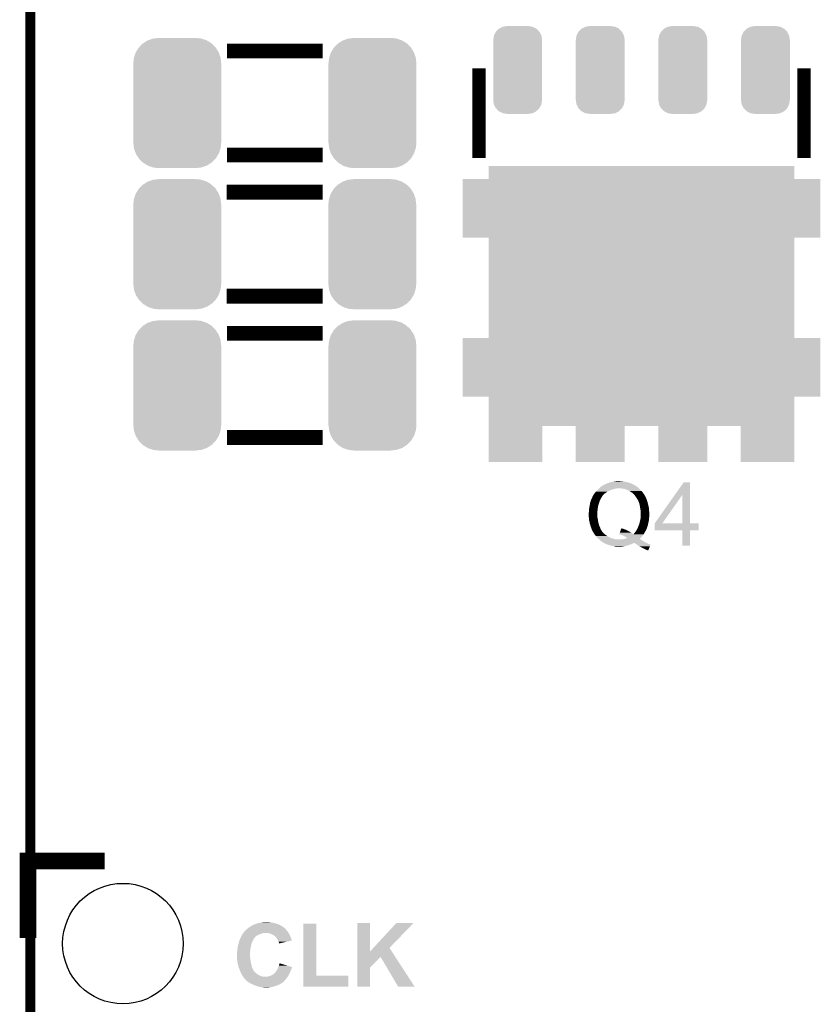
# Model space of a CAD drawing. Extents: x -1.4 to 24.2, y -3.9 to 53.4.
# Tile 24 of 33: x -1.4 to 10.9, y 29.3 to 44.5. Entities that reach past the tile are written whole.
import ezdxf

# ---------------------------------------------------------------- set-up
doc = ezdxf.new("R2010")
doc.units = 0
doc.layers.get('0').update_dxf_attribs({"linetype": 'CONTINUOUS'})
for name, color, linetype in [('BLDC_FOC_CLICK_V100_GKO', 9, 'CONTINUOUS'), ('BLDC_FOC_CLICK_V100_GTO', 11, 'CONTINUOUS'), ('BLDC_FOC_CLICK_V100_GTS', 8, 'CONTINUOUS')]:
    doc.layers.add(name, color=color, linetype=linetype)

# ---------------------------------------------------------------- blocks, each defined once
blk = doc.blocks.new('CUSTOM_102')
for points in [[(-0.585994, 0.85842), (-0.5333, 0.912756), (0.587634, 0.85842), (0.5316, 0.912756)], [(-0.5333, 0.912756), (-0.521768, 0.92018), (0.5316, 0.912756), (0.523942, 0.92018)], [(-0.521768, 0.92018), (-0.458702, 0.96078), (0.523942, 0.92018), (0.456402, 0.96078)], [(-0.458702, 0.96078), (-0.444408, 0.965888), (0.456402, 0.96078), (0.447904, 0.965888)], [(-0.444408, 0.965888), (-0.375158, 0.990632), (0.447904, 0.965888), (0.371302, 0.990632)], [(-0.375158, 0.990632), (-0.353176, 0.993158), (0.371302, 0.990632), (0.36348, 0.993158)], [(-0.353176, 0.993158), (-0.287056, 1.000756), (0.36348, 0.993158), (0.28702, 1.000756)], [(-0.287056, 1.000756), (-0.28702, 1.00076), (0.28702, 1.000756), (0.28702, 1.00076)], [(-0.28702, 1.00076), (-0.28702, 1.00203), (0.28702, 1.00076), (0.28702, 1.00203)], [(-0.664272, 0.700278), (-0.64077, 0.77303), (0.66551, 0.700278), (0.639514, 0.77303)], [(-0.64077, 0.77303), (-0.634284, 0.783822), (0.639514, 0.77303), (0.635656, 0.783822)], [(-0.634284, 0.783822), (-0.595062, 0.849068), (0.635656, 0.783822), (0.593656, 0.849068)], [(-0.595062, 0.849068), (-0.585994, 0.85842), (0.593656, 0.849068), (0.587634, 0.85842)], [(-0.67691, -0.61214), (-0.67691, 0.61214), (0.67691, -0.61214), (0.67691, 0.61214)], [(-0.67564, 0.61214), (-0.668042, 0.688606), (0.67564, 0.61214), (0.666852, 0.688606)], [(-0.668042, 0.688606), (-0.664272, 0.700278), (0.666852, 0.688606), (0.66551, 0.700278)], [(-0.666852, -0.6886), (-0.67564, -0.61214), (0.668042, -0.6886), (0.67564, -0.61214)], [(-0.665512, -0.700278), (-0.666852, -0.6886), (0.664268, -0.700278), (0.668042, -0.6886)], [(-0.639518, -0.773024), (-0.665512, -0.700278), (0.64077, -0.773024), (0.664268, -0.700278)], [(-0.63566, -0.783822), (-0.639518, -0.773024), (0.634278, -0.783822), (0.64077, -0.773024)], [(-0.59366, -0.849062), (-0.63566, -0.783822), (0.595062, -0.849062), (0.634278, -0.783822)], [(-0.587636, -0.85842), (-0.59366, -0.849062), (0.585986, -0.85842), (0.595062, -0.849062)], [(-0.531608, -0.912752), (-0.587636, -0.85842), (0.5333, -0.912752), (0.585986, -0.85842)], [(-0.523948, -0.920182), (-0.531608, -0.912752), (0.521758, -0.920182), (0.5333, -0.912752)], [(-0.45642, -0.960774), (-0.523948, -0.920182), (0.458702, -0.960774), (0.521758, -0.920182)], [(-0.44791, -0.96589), (-0.45642, -0.960774), (0.444384, -0.96589), (0.458702, -0.960774)], [(-0.37133, -0.990628), (-0.44791, -0.96589), (0.375158, -0.990628), (0.444384, -0.96589)], [(-0.363486, -0.993162), (-0.37133, -0.990628), (0.353106, -0.993162), (0.375158, -0.990628)], [(-0.28706, -1.000756), (-0.363486, -0.993162), (0.28702, -1.000756), (0.353106, -0.993162)], [(-0.28702, -1.00076), (-0.28706, -1.000756), (0.28702, -1.00076), (0.28702, -1.000756)], [(-0.28702, -1.00203), (-0.28702, -1.00076), (0.28702, -1.00203), (0.28702, -1.00076)]]:
    blk.add_solid(points)
blk = doc.blocks.new('RECTANGLE_53')
blk.add_solid([(0.41275, 0.32639), (0.41275, -0.32639), (-0.41275, 0.32639), (-0.41275, -0.32639)])
blk = doc.blocks.new('RECTANGLE_55')
blk.add_solid([(0.37592, 0.32639), (0.37592, -0.32639), (-0.37592, 0.32639), (-0.37592, -0.32639)])
blk = doc.blocks.new('CUSTOM_61')
for points in [[(-0.333176, 0.590388), (-0.28954, 0.632896), (0.332078, 0.590388), (0.290668, 0.632896)], [(-0.28954, 0.632896), (-0.286152, 0.636196), (0.290668, 0.632896), (0.284476, 0.636196)], [(-0.286152, 0.636196), (-0.23097, 0.663768), (0.284476, 0.636196), (0.232732, 0.663768)], [(-0.23097, 0.663768), (-0.227426, 0.665538), (0.232732, 0.663768), (0.222272, 0.665538)], [(-0.227426, 0.665538), (-0.16256, 0.67564), (0.222272, 0.665538), (0.16256, 0.67564)], [(-0.37592, 0.46228), (-0.364946, 0.527146), (0.37592, 0.46228), (0.365818, 0.527146)], [(-0.37592, -0.46228), (-0.37592, 0.46228), (0.37592, -0.46228), (0.37592, 0.46228)], [(-0.364946, 0.527146), (-0.364048, 0.532452), (0.365818, 0.527146), (0.363168, 0.532452)], [(-0.364048, 0.532452), (-0.335584, 0.585872), (0.363168, 0.532452), (0.336476, 0.585872)], [(-0.335584, 0.585872), (-0.333176, 0.590388), (0.336476, 0.585872), (0.332078, 0.590388)], [(-0.365818, -0.527146), (-0.37592, -0.46228), (0.364944, -0.527146), (0.37592, -0.46228)], [(-0.363166, -0.532452), (-0.365818, -0.527146), (0.364048, -0.532452), (0.364944, -0.527146)], [(-0.336476, -0.585872), (-0.363166, -0.532452), (0.335582, -0.585872), (0.364048, -0.532452)], [(-0.332076, -0.590388), (-0.336476, -0.585872), (0.333176, -0.590388), (0.335582, -0.585872)], [(-0.290668, -0.632896), (-0.332076, -0.590388), (0.289538, -0.632896), (0.333176, -0.590388)], [(-0.284474, -0.636196), (-0.290668, -0.632896), (0.286152, -0.636196), (0.289538, -0.632896)], [(-0.232732, -0.663768), (-0.284474, -0.636196), (0.230968, -0.663768), (0.286152, -0.636196)], [(-0.22227, -0.665538), (-0.232732, -0.663768), (0.227426, -0.665538), (0.230968, -0.663768)], [(-0.16256, -0.67564), (-0.22227, -0.665538), (0.16256, -0.67564), (0.227426, -0.665538)]]:
    blk.add_solid(points)
blk = doc.blocks.new('RECTANGLE_56')
blk.add_solid([(2.35077, 2.00025), (2.35077, -2.00025), (-2.35077, 2.00025), (-2.35077, -2.00025)])
blk = doc.blocks.new('RECTANGLE_57')
blk.add_solid([(0.25019, 0.45085), (0.25019, -0.45085), (-0.25019, 0.45085), (-0.25019, -0.45085)])
blk = doc.blocks.new('ROUND_70')
blk.add_circle((0, 0), 0.927)

msp = doc.modelspace()

# ---------------------------------------------------------------- linework, layer by layer
at = {"layer": 'BLDC_FOC_CLICK_V100_GKO', "const_width": 0.1524}
msp.add_lwpolyline([(-1.27, -3.81), (-1.27, 51.054)], dxfattribs=at)
at = {"layer": 'BLDC_FOC_CLICK_V100_GTO'}
for points, const_width in [([(1.7526, 43.9801), (3.2258, 43.9801)], 0.2286), ([(5.62864, 42.33672), (5.62864, 43.7134)], 0.2032), ([(10.62736, 42.33672), (10.62736, 43.7134)], 0.2032), ([(1.7526, 42.3799), (3.2258, 42.3799)], 0.2286), ([(1.75006, 41.8084), (3.22326, 41.8084)], 0.2286), ([(1.75006, 40.2082), (3.22326, 40.2082)], 0.2286), ([(1.7526, 39.6367), (3.2258, 39.6367)], 0.2286), ([(1.7526, 38.0365), (3.2258, 38.0365)], 0.2286), ([(-1.3081, 30.3403), (-1.3081, 31.5214), (-0.127, 31.5214)], 0.254)]:
    msp.add_lwpolyline(points, dxfattribs=dict(at, const_width=const_width))
for points in [[(7.47291, 37.25164), (7.47568, 37.25418), (7.757162, 37.25164), (7.767322, 37.25418)], [(7.47568, 37.25418), (7.497846, 37.274498), (8.08736, 37.25418), (8.064502, 37.274498)], [(7.497846, 37.274498), (7.50062, 37.27704), (8.064502, 37.274498), (8.060266, 37.27704)], [(7.50062, 37.27704), (7.508236, 37.282118), (8.060266, 37.27704), (8.051802, 37.282118)], [(7.508236, 37.282118), (7.519662, 37.289736), (8.051802, 37.282118), (8.044178, 37.289736)], [(7.519662, 37.289736), (7.523478, 37.29228), (8.044178, 37.289736), (8.036556, 37.29228)], [(7.523478, 37.29228), (7.531098, 37.29736), (8.036556, 37.29228), (8.02894, 37.29736)], [(7.531098, 37.29736), (7.534906, 37.299898), (8.02894, 37.29736), (8.026396, 37.299898)], [(7.534906, 37.299898), (7.538722, 37.302442), (8.026396, 37.299898), (8.02182, 37.302442)], [(7.538722, 37.302442), (7.541262, 37.30498), (8.02182, 37.302442), (8.017252, 37.30498)], [(7.541262, 37.30498), (7.543806, 37.304984), (8.017252, 37.30498), (8.017246, 37.304984)], [(7.543806, 37.304984), (7.551416, 37.31006), (8.017246, 37.304984), (8.008112, 37.31006)], [(7.551416, 37.31006), (7.55904, 37.3126), (8.008112, 37.31006), (8.00354, 37.3126)], [(7.55904, 37.3126), (7.579362, 37.32276), (8.00354, 37.3126), (7.98322, 37.32276)], [(7.579362, 37.32276), (7.5946, 37.32784), (7.98322, 37.32276), (7.969676, 37.32784)], [(7.5946, 37.32784), (7.609842, 37.335462), (7.969676, 37.32784), (7.949354, 37.335462)], [(7.609842, 37.335462), (7.618732, 37.338002), (7.949354, 37.335462), (7.94258, 37.338002)], [(7.618732, 37.338002), (7.6454, 37.34562), (7.94258, 37.338002), (7.916676, 37.34562)], [(7.6454, 37.34562), (7.66699, 37.3507), (7.916676, 37.34562), (7.899402, 37.3507)], [(7.66699, 37.3507), (7.68858, 37.35578), (7.899402, 37.3507), (7.863842, 37.35578)], [(7.68858, 37.35578), (7.702972, 37.35832), (7.863842, 37.35578), (7.846062, 37.35832)], [(7.702972, 37.35832), (7.731746, 37.363398), (7.846062, 37.35832), (7.830822, 37.363398)], [(7.731746, 37.363398), (7.731758, 37.3634), (7.830822, 37.363398), (7.805422, 37.3634)], [(7.731758, 37.3634), (7.757158, 37.36594), (7.805422, 37.3634), (7.795262, 37.36594)], [(7.81812, 37.25164), (7.78256, 37.25418), (8.0899, 37.25164), (8.08736, 37.25418)], [(8.63996, 37.152518), (8.77823, 37.348134), (8.87477, 37.152518), (8.87476, 37.348134)], [(8.77823, 37.348134), (8.77825, 37.34816), (8.87476, 37.348134), (8.77825, 37.34816)], [(7.361666, 37.096702), (7.368836, 37.11194), (7.503162, 37.096702), (7.51332, 37.11194)], [(7.368836, 37.11194), (7.37362, 37.122104), (7.51332, 37.11194), (7.517388, 37.122104)], [(7.37362, 37.122104), (7.373624, 37.12464), (7.517388, 37.122104), (7.518404, 37.12464)], [(7.373624, 37.12464), (7.373626, 37.124646), (7.518404, 37.12464), (7.518408, 37.124646)], [(7.373626, 37.124646), (7.37616, 37.127184), (7.518408, 37.124646), (7.520944, 37.127184)], [(7.37616, 37.127184), (7.378702, 37.134804), (7.520944, 37.127184), (7.52856, 37.134804)], [(7.378702, 37.134806), (7.38378, 37.142422), (7.528562, 37.134806), (7.532372, 37.142422)], [(7.378702, 37.134804), (7.378702, 37.134806), (7.52856, 37.134804), (7.528562, 37.134806)], [(7.38378, 37.142422), (7.38505, 37.14496), (7.532372, 37.142422), (7.533642, 37.14496)], [(7.38505, 37.14496), (7.388862, 37.152576), (7.533642, 37.14496), (7.541256, 37.152576)], [(7.388862, 37.152576), (7.39648, 37.16274), (7.541256, 37.152576), (7.55142, 37.16274)], [(7.39648, 37.16274), (7.403868, 37.1729), (7.55142, 37.16274), (7.56158, 37.1729)], [(7.403868, 37.1729), (7.413104, 37.1856), (7.56158, 37.1729), (7.57936, 37.1856)], [(7.413104, 37.1856), (7.4168, 37.19068), (7.57936, 37.1856), (7.586134, 37.19068)], [(7.4168, 37.19068), (7.425112, 37.20084), (7.586134, 37.19068), (7.599684, 37.20084)], [(7.425112, 37.20084), (7.439658, 37.218618), (7.599684, 37.20084), (7.635236, 37.218618)], [(7.439658, 37.218618), (7.4422, 37.22116), (7.635236, 37.218618), (7.64032, 37.22116)], [(7.4422, 37.22116), (7.44982, 37.22878), (7.64032, 37.22116), (7.66064, 37.22878)], [(7.44982, 37.22878), (7.45744, 37.2364), (7.66064, 37.22878), (7.678422, 37.2364)], [(7.45744, 37.2364), (7.46252, 37.24148), (7.678422, 37.2364), (7.69874, 37.24148)], [(7.46252, 37.24148), (7.4676, 37.24656), (7.69874, 37.24148), (7.71652, 37.24656)], [(7.4676, 37.24656), (7.47014, 37.2491), (7.71652, 37.24656), (7.73176, 37.2491)], [(7.47014, 37.2491), (7.47291, 37.25164), (7.73176, 37.2491), (7.744462, 37.25164)], [(7.85114, 37.24656), (7.81812, 37.25164), (8.09498, 37.24656), (8.0899, 37.25164)], [(7.881622, 37.238938), (7.85114, 37.24656), (8.102602, 37.238938), (8.09498, 37.24656)], [(7.90702, 37.22878), (7.881622, 37.238938), (8.11276, 37.22878), (8.102602, 37.238938)], [(7.927344, 37.221158), (7.90702, 37.22878), (8.119748, 37.221158), (8.11276, 37.22878)], [(7.93496, 37.21608), (7.927344, 37.221158), (8.124402, 37.21608), (8.119748, 37.221158)], [(7.942586, 37.213538), (7.93496, 37.21608), (8.126732, 37.213538), (8.124402, 37.21608)], [(7.950204, 37.20846), (7.942586, 37.213538), (8.131388, 37.20846), (8.126732, 37.213538)], [(7.952744, 37.208446), (7.950204, 37.20846), (8.1314, 37.208446), (8.131388, 37.20846)], [(7.955294, 37.203382), (7.952744, 37.208446), (8.136042, 37.203382), (8.1314, 37.208446)], [(7.957828, 37.203376), (7.955294, 37.203382), (8.136048, 37.203376), (8.136042, 37.203382)], [(7.96508, 37.1983), (7.957828, 37.203376), (8.1407, 37.1983), (8.136048, 37.203376)], [(7.983222, 37.185598), (7.96508, 37.1983), (8.150016, 37.185598), (8.1407, 37.1983)], [(8.00862, 37.16274), (7.983222, 37.185598), (8.16678, 37.16274), (8.150016, 37.185598)], [(8.010878, 37.1602), (8.00862, 37.16274), (8.168642, 37.1602), (8.16678, 37.16274)], [(8.02894, 37.13988), (8.010878, 37.1602), (8.180072, 37.13988), (8.168642, 37.1602)], [(8.042488, 37.11956), (8.02894, 37.13988), (8.1915, 37.11956), (8.180072, 37.13988)], [(8.04418, 37.11702), (8.042488, 37.11956), (8.192772, 37.11702), (8.1915, 37.11956)], [(8.048944, 37.109398), (8.04418, 37.11702), (8.196582, 37.109398), (8.192772, 37.11702)], [(8.055294, 37.099238), (8.048944, 37.109398), (8.19912, 37.099238), (8.196582, 37.109398)], [(8.331224, 36.715736), (8.63996, 37.152518), (8.448068, 36.715736), (8.75534, 37.152518)], [(8.755356, 36.7157), (8.75534, 37.152518), (8.874786, 36.7157), (8.87477, 37.152518)], [(7.32282, 36.94684), (7.3252, 36.95954), (7.455322, 36.94684), (7.45744, 36.95954)], [(7.3252, 36.95954), (7.33044, 36.98748), (7.45744, 36.95954), (7.46252, 36.98748)], [(7.33044, 36.98748), (7.33537, 37.01542), (7.46252, 36.98748), (7.47014, 37.01542)], [(7.33537, 37.01542), (7.33806, 37.030662), (7.47014, 37.01542), (7.47522, 37.030662)], [(7.33806, 37.030662), (7.347684, 37.06114), (7.47522, 37.030662), (7.48538, 37.06114)], [(7.347684, 37.06114), (7.3533, 37.07892), (7.48538, 37.06114), (7.49427, 37.07892)], [(7.3533, 37.07892), (7.361666, 37.096702), (7.49427, 37.07892), (7.503162, 37.096702)], [(8.05688, 37.0967), (8.055294, 37.099238), (8.20039, 37.0967), (8.19912, 37.099238)], [(8.06196, 37.08908), (8.05688, 37.0967), (8.2042, 37.08908), (8.20039, 37.0967)], [(8.06704, 37.08146), (8.06196, 37.08908), (8.20725, 37.08146), (8.2042, 37.08908)], [(8.06874, 37.076382), (8.06704, 37.08146), (8.20928, 37.076382), (8.20725, 37.08146)], [(8.06959, 37.073838), (8.06874, 37.076382), (8.210128, 37.073838), (8.20928, 37.076382)], [(8.074658, 37.071286), (8.06959, 37.073838), (8.21098, 37.071286), (8.210128, 37.073838)], [(8.074662, 37.066216), (8.074658, 37.071286), (8.21267, 37.066216), (8.21098, 37.071286)], [(8.077006, 37.06114), (8.074662, 37.066216), (8.21436, 37.06114), (8.21267, 37.066216)], [(8.089902, 37.0332), (8.077006, 37.06114), (8.222344, 37.0332), (8.21436, 37.06114)], [(8.09208, 37.02558), (8.089902, 37.0332), (8.22452, 37.02558), (8.222344, 37.0332)], [(8.10006, 36.997638), (8.09208, 37.02558), (8.231506, 36.997638), (8.22452, 37.02558)], [(8.101876, 36.98494), (8.10006, 36.997638), (8.23468, 36.98494), (8.231506, 36.997638)], [(8.10514, 36.96208), (8.101876, 36.98494), (8.23976, 36.96208), (8.23468, 36.98494)], [(8.105142, 36.962078), (8.10514, 36.96208), (8.23976, 36.962078), (8.23976, 36.96208)], [(8.11022, 36.92906), (8.105142, 36.962078), (8.243236, 36.92906), (8.23976, 36.962078)], [(7.3152, 36.873182), (7.31774, 36.883342), (7.448368, 36.873182), (7.449094, 36.883342)], [(7.3152, 36.85794), (7.3152, 36.873182), (7.44728, 36.85794), (7.448368, 36.873182)], [(7.31609, 36.840162), (7.3152, 36.85794), (7.44728, 36.840162), (7.44728, 36.85794)], [(7.316724, 36.827462), (7.31609, 36.840162), (7.44982, 36.827462), (7.44728, 36.840162)], [(7.317486, 36.812222), (7.316724, 36.827462), (7.44982, 36.812222), (7.44982, 36.827462)], [(7.31774, 36.80714), (7.317486, 36.812222), (7.450546, 36.80714), (7.44982, 36.812222)], [(7.31774, 36.91128), (7.32028, 36.92906), (7.45109, 36.91128), (7.45236, 36.92906)], [(7.31774, 36.883342), (7.31774, 36.91128), (7.449094, 36.883342), (7.45109, 36.91128)], [(7.319078, 36.794442), (7.31774, 36.80714), (7.45236, 36.794442), (7.450546, 36.80714)], [(7.32028, 36.92906), (7.32282, 36.94684), (7.45236, 36.92906), (7.455322, 36.94684)], [(8.11276, 36.91636), (8.11022, 36.92906), (8.244574, 36.91636), (8.243236, 36.92906)], [(8.113184, 36.91382), (8.11276, 36.91636), (8.24484, 36.91382), (8.244574, 36.91636)], [(8.112954, 36.78936), (8.113932, 36.802058), (8.24484, 36.78936), (8.24484, 36.802058)], [(8.1153, 36.901118), (8.113184, 36.91382), (8.245446, 36.901118), (8.24484, 36.91382)], [(8.113932, 36.802058), (8.115104, 36.817298), (8.24484, 36.802058), (8.24738, 36.817298)], [(8.115104, 36.817298), (8.1153, 36.81984), (8.24738, 36.817298), (8.24738, 36.81984)], [(8.1153, 36.86048), (8.1153, 36.901118), (8.24738, 36.86048), (8.245446, 36.901118)], [(8.1153, 36.81984), (8.1153, 36.86048), (8.24738, 36.81984), (8.24738, 36.86048)], [(7.321216, 36.77412), (7.319078, 36.794442), (7.45744, 36.77412), (7.45236, 36.794442)], [(7.32282, 36.758882), (7.321216, 36.77412), (7.459134, 36.758882), (7.45744, 36.77412)], [(7.325108, 36.75126), (7.32282, 36.758882), (7.45998, 36.75126), (7.459134, 36.758882)], [(7.33044, 36.733482), (7.325108, 36.75126), (7.463724, 36.733482), (7.45998, 36.75126)], [(7.33298, 36.713162), (7.33044, 36.733482), (7.468002, 36.713162), (7.463724, 36.733482)], [(7.33552, 36.703002), (7.33298, 36.713162), (7.47014, 36.703002), (7.468002, 36.713162)], [(7.33806, 36.692842), (7.33552, 36.703002), (7.473528, 36.692842), (7.47014, 36.703002)], [(7.343504, 36.68014), (7.33806, 36.692842), (7.47776, 36.68014), (7.473528, 36.692842)], [(7.345678, 36.675062), (7.343504, 36.68014), (7.480018, 36.675062), (7.47776, 36.68014)], [(7.34822, 36.657284), (7.345678, 36.675062), (7.48792, 36.657284), (7.480018, 36.675062)], [(7.348222, 36.65728), (7.34822, 36.657284), (7.48792, 36.65728), (7.48792, 36.657284)], [(7.35584, 36.64204), (7.348222, 36.65728), (7.494016, 36.64204), (7.48792, 36.65728)], [(8.068448, 36.644576), (8.07974, 36.66998), (8.21182, 36.644576), (8.22089, 36.66998)], [(8.07974, 36.66998), (8.083804, 36.68014), (8.22089, 36.66998), (8.224518, 36.68014)], [(8.083804, 36.68014), (8.0899, 36.695378), (8.224518, 36.68014), (8.227566, 36.695378)], [(8.0899, 36.695378), (8.096134, 36.71824), (8.227566, 36.695378), (8.23214, 36.71824)], [(8.096134, 36.71824), (8.09752, 36.72332), (8.23214, 36.71824), (8.233228, 36.72332)], [(8.09752, 36.72332), (8.10514, 36.7538), (8.233228, 36.72332), (8.239758, 36.7538)], [(8.10514, 36.753802), (8.11276, 36.78682), (8.23976, 36.753802), (8.244476, 36.78682)], [(8.10514, 36.7538), (8.10514, 36.753802), (8.239758, 36.7538), (8.23976, 36.753802)], [(8.11276, 36.78682), (8.112954, 36.78936), (8.244476, 36.78682), (8.24484, 36.78936)], [(8.3312, 36.606506), (8.331202, 36.715674), (9.009354, 36.606506), (9.00938, 36.715674)], [(8.331202, 36.7157), (8.331204, 36.715706), (8.755356, 36.7157), (8.704142, 36.715706)], [(8.331202, 36.715674), (8.331202, 36.7157), (9.00938, 36.715674), (8.874786, 36.7157)], [(8.331204, 36.715706), (8.331224, 36.715736), (8.704142, 36.715706), (8.448068, 36.715736)], [(7.359904, 36.63188), (7.35584, 36.64204), (7.49808, 36.63188), (7.494016, 36.64204)], [(7.360918, 36.629342), (7.359904, 36.63188), (7.499492, 36.629342), (7.49808, 36.63188)], [(7.363458, 36.619182), (7.360918, 36.629342), (7.505136, 36.619182), (7.499492, 36.629342)], [(7.37362, 36.59886), (7.363458, 36.619182), (7.516426, 36.59886), (7.505136, 36.619182)], [(7.380762, 36.586164), (7.37362, 36.59886), (7.523478, 36.586164), (7.516426, 36.59886)], [(7.39076, 36.568388), (7.380762, 36.586164), (7.541254, 36.568388), (7.523478, 36.586164)], [(7.39219, 36.565846), (7.39076, 36.568388), (7.54126, 36.565846), (7.541254, 36.568388)], [(7.393622, 36.563302), (7.39219, 36.565846), (7.543798, 36.563302), (7.54126, 36.565846)], [(7.396478, 36.558222), (7.393622, 36.563302), (7.551418, 36.558222), (7.543798, 36.563302)], [(7.402466, 36.550602), (7.396478, 36.558222), (7.556498, 36.550602), (7.551418, 36.558222)], [(7.408456, 36.54298), (7.402466, 36.550602), (7.56666, 36.54298), (7.556498, 36.550602)], [(7.42043, 36.52774), (7.408456, 36.54298), (7.592062, 36.52774), (7.56666, 36.54298)], [(7.42442, 36.52266), (7.42043, 36.52774), (7.599682, 36.52266), (7.592062, 36.52774)], [(7.43712, 36.50742), (7.42442, 36.52266), (7.62254, 36.50742), (7.599682, 36.52266)], [(7.445588, 36.49726), (7.43712, 36.50742), (7.640318, 36.49726), (7.62254, 36.50742)], [(7.449818, 36.492182), (7.445588, 36.49726), (7.653862, 36.492182), (7.640318, 36.49726)], [(7.785122, 36.54806), (7.785124, 36.548064), (8.003536, 36.54806), (8.000994, 36.548064)], [(7.785122, 36.548056), (7.785122, 36.54806), (8.160554, 36.548056), (8.160558, 36.54806)], [(7.8105, 36.54044), (7.785122, 36.548056), (8.155708, 36.54044), (8.160554, 36.548056)], [(7.785124, 36.548064), (7.793374, 36.570922), (8.000994, 36.548064), (7.973058, 36.570922)], [(7.793374, 36.570922), (7.79979, 36.5887), (7.973058, 36.570922), (7.94258, 36.5887)], [(7.79979, 36.5887), (7.81079, 36.619182), (7.94258, 36.5887), (7.881618, 36.619182)], [(7.833358, 36.53282), (7.8105, 36.54044), (8.15086, 36.53282), (8.155708, 36.54044)], [(7.81079, 36.619182), (7.81354, 36.6268), (7.881618, 36.619182), (7.85622, 36.6268)], [(7.81354, 36.6268), (7.815374, 36.631882), (7.85622, 36.6268), (7.846058, 36.631882)], [(7.815374, 36.631882), (7.81629, 36.63442), (7.846058, 36.631882), (7.835902, 36.63442)], [(7.81629, 36.63442), (7.817206, 36.63696), (7.835902, 36.63442), (7.82828, 36.63696)], [(7.817206, 36.63696), (7.818118, 36.639484), (7.82828, 36.63696), (7.82323, 36.639484)], [(7.818118, 36.639484), (7.823196, 36.6395), (7.82323, 36.639484), (7.823196, 36.6395)], [(7.85622, 36.52266), (7.833358, 36.53282), (8.142546, 36.52266), (8.15086, 36.53282)], [(7.874, 36.5125), (7.85622, 36.52266), (8.134232, 36.5125), (8.142546, 36.52266)], [(7.889236, 36.504882), (7.874, 36.5125), (8.128, 36.504882), (8.134232, 36.5125)], [(7.889238, 36.50488), (7.889236, 36.504882), (8.127998, 36.50488), (8.128, 36.504882)], [(7.90194, 36.497262), (7.889238, 36.50488), (8.121076, 36.497262), (8.127998, 36.50488)], [(7.909564, 36.49218), (7.90194, 36.497262), (8.11646, 36.49218), (8.121076, 36.497262)], [(8.003536, 36.54806), (8.008612, 36.550598), (8.160558, 36.54806), (8.162172, 36.550598)], [(8.008612, 36.550598), (8.0137, 36.55822), (8.162172, 36.550598), (8.167022, 36.55822)], [(8.0137, 36.55822), (8.015604, 36.56076), (8.167022, 36.55822), (8.16864, 36.56076)], [(8.015604, 36.56076), (8.02894, 36.57854), (8.16864, 36.56076), (8.179308, 36.57854)], [(8.02894, 36.57854), (8.035036, 36.58616), (8.179308, 36.57854), (8.18388, 36.58616)], [(8.035036, 36.58616), (8.0391, 36.59124), (8.18388, 36.58616), (8.186702, 36.59124)], [(8.0391, 36.59124), (8.04926, 36.60648), (8.186702, 36.59124), (8.195168, 36.60648)], [(8.04926, 36.60648), (8.05071, 36.60902), (8.195168, 36.60648), (8.19658, 36.60902)], [(8.05071, 36.60902), (8.056516, 36.61918), (8.19658, 36.60902), (8.20166, 36.61918)], [(8.056516, 36.61918), (8.05942, 36.62426), (8.20166, 36.61918), (8.203352, 36.62426)], [(8.05942, 36.62426), (8.063934, 36.634418), (8.203352, 36.62426), (8.20674, 36.634418)], [(8.063934, 36.634418), (8.06619, 36.639496), (8.20674, 36.634418), (8.209278, 36.639496)], [(8.06619, 36.639496), (8.067318, 36.642034), (8.209278, 36.639496), (8.211814, 36.642034)], [(8.067318, 36.642034), (8.068448, 36.644576), (8.211814, 36.642034), (8.21182, 36.644576)], [(8.755354, 36.60648), (8.3312, 36.606506), (9.009354, 36.60648), (9.009354, 36.606506)], [(8.755356, 36.606454), (8.755354, 36.60648), (8.87476, 36.606454), (9.009354, 36.60648)], [(8.75538, 36.372826), (8.755356, 36.606454), (8.874734, 36.372826), (8.87476, 36.606454)], [(7.460994, 36.482022), (7.449818, 36.492182), (7.680958, 36.482022), (7.653862, 36.492182)], [(7.466586, 36.47694), (7.460994, 36.482022), (7.706358, 36.47694), (7.680958, 36.482022)], [(7.474964, 36.469322), (7.466586, 36.47694), (7.729218, 36.469322), (7.706358, 36.47694)], [(7.47776, 36.46678), (7.474964, 36.469322), (7.75462, 36.46678), (7.729218, 36.469322)], [(7.477766, 36.466776), (7.47776, 36.46678), (8.117838, 36.466776), (8.117828, 36.46678)], [(7.486334, 36.45916), (7.477766, 36.466776), (8.12546, 36.45916), (8.117838, 36.466776)], [(7.492046, 36.454082), (7.486334, 36.45916), (8.133078, 36.454082), (8.12546, 36.45916)], [(7.50062, 36.44646), (7.492046, 36.454082), (8.146798, 36.44646), (8.133078, 36.454082)], [(7.507394, 36.44138), (7.50062, 36.44646), (8.15594, 36.44138), (8.146798, 36.44646)], [(7.52094, 36.43122), (7.507394, 36.44138), (8.172874, 36.43122), (8.15594, 36.44138)], [(7.52856, 36.42614), (7.52094, 36.43122), (8.18134, 36.42614), (8.172874, 36.43122)], [(7.533634, 36.421066), (7.52856, 36.42614), (8.190644, 36.421066), (8.18134, 36.42614)], [(7.536178, 36.42106), (7.533634, 36.421066), (8.190654, 36.42106), (8.190644, 36.421066)], [(7.538724, 36.418522), (7.536178, 36.42106), (8.195308, 36.418522), (8.190654, 36.42106)], [(7.543808, 36.41598), (7.538724, 36.418522), (8.199968, 36.41598), (8.195308, 36.418522)], [(7.54382, 36.415974), (7.543808, 36.41598), (8.016234, 36.415974), (8.01878, 36.41598)], [(7.54889, 36.413438), (7.54382, 36.415974), (8.013696, 36.413438), (8.016234, 36.415974)], [(7.55397, 36.410898), (7.54889, 36.413438), (8.008618, 36.410898), (8.013696, 36.413438)], [(7.564128, 36.405818), (7.55397, 36.410898), (8.001002, 36.405818), (8.008618, 36.410898)], [(7.569206, 36.403278), (7.564128, 36.405818), (7.988296, 36.403278), (8.001002, 36.405818)], [(7.57936, 36.3982), (7.569206, 36.403278), (7.981528, 36.3982), (7.988296, 36.403278)], [(7.586138, 36.395658), (7.57936, 36.3982), (7.978142, 36.395658), (7.981528, 36.3982)], [(7.592912, 36.393118), (7.586138, 36.395658), (7.962898, 36.393118), (7.978142, 36.395658)], [(7.60645, 36.38804), (7.592912, 36.393118), (7.94766, 36.38804), (7.962898, 36.393118)], [(7.62, 36.382958), (7.60645, 36.38804), (7.937496, 36.382958), (7.94766, 36.38804)], [(7.628638, 36.380418), (7.62, 36.382958), (7.932418, 36.380418), (7.937496, 36.382958)], [(7.663178, 36.37026), (7.628638, 36.380418), (7.891782, 36.37026), (7.932418, 36.380418)], [(7.698738, 36.36518), (7.663178, 36.37026), (7.87146, 36.36518), (7.891782, 36.37026)], [(7.716518, 36.36264), (7.698738, 36.36518), (7.856218, 36.36264), (7.87146, 36.36518)], [(7.731758, 36.357562), (7.716518, 36.36264), (7.82575, 36.357562), (7.856218, 36.36264)], [(7.757158, 36.35756), (7.731758, 36.357562), (7.825738, 36.35756), (7.82575, 36.357562)], [(7.767318, 36.35502), (7.757158, 36.35756), (7.780018, 36.35502), (7.80288, 36.35756)], [(7.807958, 36.46678), (7.8232, 36.46932), (8.117828, 36.46678), (8.110222, 36.46932)], [(7.8232, 36.46932), (7.846058, 36.47186), (8.110222, 36.46932), (8.10515, 36.47186)], [(7.846058, 36.47186), (7.846066, 36.471862), (8.10515, 36.47186), (8.105146, 36.471862)], [(7.846066, 36.471862), (7.86633, 36.476928), (8.105146, 36.471862), (8.102606, 36.476928)], [(7.86633, 36.476928), (7.86638, 36.47694), (8.102606, 36.476928), (8.102616, 36.47694)], [(7.86638, 36.47694), (7.889238, 36.48202), (8.102616, 36.47694), (8.10723, 36.48202)], [(7.889238, 36.48202), (7.911996, 36.49214), (8.10723, 36.48202), (8.116424, 36.49214)], [(7.911996, 36.49214), (7.909564, 36.49218), (8.116424, 36.49214), (8.11646, 36.49218)], [(8.025708, 36.4109), (8.01878, 36.41598), (8.20928, 36.4109), (8.199968, 36.41598)], [(8.043026, 36.3982), (8.025708, 36.4109), (8.23976, 36.3982), (8.20928, 36.4109)], [(8.05688, 36.38804), (8.043026, 36.3982), (8.262064, 36.38804), (8.23976, 36.3982)], [(8.060726, 36.385476), (8.05688, 36.38804), (8.267692, 36.385476), (8.262064, 36.38804)], [(8.09498, 36.36264), (8.060726, 36.385476), (8.257898, 36.36264), (8.267692, 36.385476)], [(8.130542, 36.34232), (8.09498, 36.36264), (8.249184, 36.34232), (8.257898, 36.36264)], [(8.874734, 36.3728), (8.75538, 36.372826), (8.874734, 36.3728), (8.874734, 36.372826)], [(8.163558, 36.32708), (8.130542, 36.34232), (8.24265, 36.32708), (8.249184, 36.34232)], [(8.176258, 36.31946), (8.163558, 36.32708), (8.239382, 36.31946), (8.24265, 36.32708)], [(8.188966, 36.31438), (8.176258, 36.31946), (8.237204, 36.31438), (8.239382, 36.31946)], [(8.201658, 36.30676), (8.188966, 36.31438), (8.233936, 36.30676), (8.237204, 36.31438)], [(8.209282, 36.30422), (8.201658, 36.30676), (8.232846, 36.30422), (8.233936, 36.30676)], [(8.219438, 36.301682), (8.209282, 36.30422), (8.231758, 36.301682), (8.232846, 36.30422)], [(8.224516, 36.299142), (8.219438, 36.301682), (8.23067, 36.299142), (8.231758, 36.301682)], [(8.227054, 36.296606), (8.224516, 36.299142), (8.229582, 36.296606), (8.23067, 36.299142)], [(8.22958, 36.2966), (8.227054, 36.296606), (8.22958, 36.2966), (8.229582, 36.296606)], [(2.016528, 30.431738), (2.029462, 30.44952), (2.689862, 30.431738), (2.674302, 30.44952)], [(2.029462, 30.44952), (2.032, 30.452058), (2.674302, 30.44952), (2.67208, 30.452058)], [(2.032, 30.452058), (2.032004, 30.452062), (2.67208, 30.452058), (2.672078, 30.452062)], [(2.032004, 30.452062), (2.037076, 30.454604), (2.672078, 30.452062), (2.670384, 30.454604)], [(2.037076, 30.454604), (2.042162, 30.462222), (2.670384, 30.454604), (2.665306, 30.462222)], [(2.042162, 30.462222), (2.048932, 30.4673), (2.665306, 30.462222), (2.66192, 30.4673)], [(2.048932, 30.4673), (2.05232, 30.46984), (2.66192, 30.4673), (2.659384, 30.46984)], [(2.05232, 30.46984), (2.0555, 30.472384), (2.659384, 30.46984), (2.656842, 30.472384)], [(2.0555, 30.472384), (2.06184, 30.477456), (2.656842, 30.472384), (2.654302, 30.477456)], [(2.06184, 30.477456), (2.065016, 30.479998), (2.654302, 30.477456), (2.65176, 30.479998)], [(2.065016, 30.479998), (2.06502, 30.48), (2.65176, 30.479998), (2.651758, 30.48)], [(2.06502, 30.48), (2.08026, 30.4927), (2.651758, 30.48), (2.635428, 30.4927)], [(2.08026, 30.4927), (2.09804, 30.5054), (2.635428, 30.4927), (2.619098, 30.5054)], [(2.09804, 30.5054), (2.114298, 30.51556), (2.619098, 30.5054), (2.606034, 30.51556)], [(2.114298, 30.51556), (2.11836, 30.518098), (2.606034, 30.51556), (2.601468, 30.518098)], [(2.11836, 30.518098), (2.14122, 30.5308), (2.601468, 30.518098), (2.578608, 30.5308)], [(2.14122, 30.5308), (2.16154, 30.54096), (2.578608, 30.5308), (2.560322, 30.54096)], [(2.16154, 30.54096), (2.166622, 30.5435), (2.560322, 30.54096), (2.553974, 30.5435)], [(2.166622, 30.5435), (2.187582, 30.551122), (2.553974, 30.5435), (2.53492, 30.551122)], [(2.187582, 30.551122), (2.208532, 30.55874), (2.53492, 30.551122), (2.50952, 30.55874)], [(2.208532, 30.55874), (2.222502, 30.56382), (2.50952, 30.55874), (2.494276, 30.56382)], [(2.222502, 30.56382), (2.233498, 30.566358), (2.494276, 30.56382), (2.48666, 30.566358)], [(2.233498, 30.566358), (2.25552, 30.57144), (2.48666, 30.566358), (2.463796, 30.57144)], [(2.25552, 30.57144), (2.27584, 30.57652), (2.463796, 30.57144), (2.440938, 30.57652)], [(2.27584, 30.57652), (2.286002, 30.57906), (2.440938, 30.57652), (2.42316, 30.57906)], [(2.286002, 30.57906), (2.305052, 30.5816), (2.42316, 30.57906), (2.40538, 30.5816)], [(2.305052, 30.5816), (2.324102, 30.58414), (2.40538, 30.5816), (2.390138, 30.58414)], [(2.928624, 29.7561), (2.928644, 30.558714), (3.126766, 29.7561), (3.12674, 30.558714)], [(2.928644, 30.558714), (2.928646, 30.55874), (3.12674, 30.558714), (2.928646, 30.55874)], [(3.756674, 30.13207), (3.756684, 30.566334), (3.954826, 30.13207), (3.95478, 30.566334)], [(3.756684, 30.566334), (3.756686, 30.56636), (3.95478, 30.566334), (3.756686, 30.56636)], [(4.004048, 30.185342), (4.356058, 30.566314), (4.25197, 30.185342), (4.62022, 30.566314)], [(4.356058, 30.566314), (4.356102, 30.56636), (4.62022, 30.566314), (4.356102, 30.56636)], [(1.937174, 30.2768), (1.942254, 30.292044), (2.14122, 30.2768), (2.1463, 30.292044)], [(1.942254, 30.292044), (1.94564, 30.302198), (2.1463, 30.292044), (2.152392, 30.302198)], [(1.94564, 30.302198), (1.946698, 30.304742), (2.152392, 30.302198), (2.15392, 30.304742)], [(1.946698, 30.304742), (1.95093, 30.314898), (2.15392, 30.304742), (2.159, 30.314898)], [(1.95093, 30.314898), (1.95728, 30.33014), (2.159, 30.314898), (2.16916, 30.33014)], [(1.95728, 30.33014), (1.95834, 30.33268), (2.16916, 30.33014), (2.171694, 30.33268)], [(1.95834, 30.332684), (1.960682, 30.337756), (2.171698, 30.332684), (2.174238, 30.337756)], [(1.95834, 30.33268), (1.95834, 30.332684), (2.171694, 30.33268), (2.171698, 30.332684)], [(1.960682, 30.337756), (1.967716, 30.352998), (2.174238, 30.337756), (2.186938, 30.352998)], [(1.967716, 30.352998), (1.97358, 30.3657), (2.186938, 30.352998), (2.20218, 30.3657)], [(1.97358, 30.3657), (1.97912, 30.37586), (2.20218, 30.3657), (2.214884, 30.37586)], [(1.97912, 30.37586), (1.983276, 30.38348), (2.214884, 30.37586), (2.23012, 30.38348)], [(1.983276, 30.38348), (1.98882, 30.393642), (2.23012, 30.38348), (2.25451, 30.393642)], [(1.98882, 30.393642), (1.990664, 30.39618), (2.25451, 30.393642), (2.260602, 30.39618)], [(1.990664, 30.39618), (1.998054, 30.40634), (2.260602, 30.39618), (2.28854, 30.40634)], [(1.998054, 30.40634), (2.003596, 30.413958), (2.28854, 30.40634), (2.311398, 30.413958)], [(2.003596, 30.41396), (2.005442, 30.416498), (2.324096, 30.41396), (2.331718, 30.416498)], [(2.003596, 30.413958), (2.003596, 30.41396), (2.311398, 30.413958), (2.324096, 30.41396)], [(2.005442, 30.416498), (2.005444, 30.4165), (2.331718, 30.416498), (2.377438, 30.4165)], [(2.005444, 30.4165), (2.016528, 30.431738), (2.699006, 30.4165), (2.689862, 30.431738)], [(2.402842, 30.40888), (2.377438, 30.4165), (2.703578, 30.40888), (2.699006, 30.4165)], [(2.414276, 30.40634), (2.402842, 30.40888), (2.7051, 30.40634), (2.703578, 30.40888)], [(2.425698, 30.403802), (2.414276, 30.40634), (2.70637, 30.403802), (2.7051, 30.40634)], [(2.46126, 30.38602), (2.425698, 30.403802), (2.71526, 30.38602), (2.70637, 30.403802)], [(2.473958, 30.378402), (2.46126, 30.38602), (2.71907, 30.378402), (2.71526, 30.38602)], [(2.476504, 30.37586), (2.473958, 30.378402), (2.72034, 30.37586), (2.71907, 30.378402)], [(2.479044, 30.373322), (2.476504, 30.37586), (2.721428, 30.373322), (2.72034, 30.37586)], [(2.484116, 30.370782), (2.479044, 30.373322), (2.722518, 30.370782), (2.721428, 30.373322)], [(2.5019, 30.355542), (2.484116, 30.370782), (2.729048, 30.355542), (2.722518, 30.370782)], [(2.51333, 30.3403), (2.5019, 30.355542), (2.73558, 30.3403), (2.729048, 30.355542)], [(2.51714, 30.335218), (2.51333, 30.3403), (2.737482, 30.335218), (2.73558, 30.3403)], [(2.52984, 30.314898), (2.51714, 30.335218), (2.745088, 30.314898), (2.737482, 30.335218)], [(2.537464, 30.299654), (2.52984, 30.314898), (2.750792, 30.299654), (2.745088, 30.314898)], [(2.54762, 30.27934), (2.537464, 30.299654), (2.663832, 30.27934), (2.750792, 30.299654)], [(1.91008, 30.13202), (1.911772, 30.14726), (2.109468, 30.13202), (2.11074, 30.14726)], [(1.911772, 30.14726), (1.91262, 30.15488), (2.11074, 30.14726), (2.1115, 30.15488)], [(1.91262, 30.15488), (1.914398, 30.172662), (2.1115, 30.15488), (2.11328, 30.172662)], [(1.914398, 30.172662), (1.91516, 30.18028), (2.11328, 30.172662), (2.114802, 30.18028)], [(1.91516, 30.18028), (1.918122, 30.19806), (2.114802, 30.18028), (2.11836, 30.19806)], [(1.918122, 30.19806), (1.92024, 30.210762), (2.11836, 30.19806), (2.121182, 30.210762)], [(1.92024, 30.210762), (1.92301, 30.22092), (2.121182, 30.210762), (2.12344, 30.22092)], [(1.92301, 30.22092), (1.92786, 30.2387), (2.12344, 30.22092), (2.127884, 30.2387)], [(1.92786, 30.2387), (1.933134, 30.261558), (2.127884, 30.2387), (2.133598, 30.261558)], [(1.933134, 30.261558), (1.93548, 30.271718), (2.133598, 30.261558), (2.138678, 30.271718)], [(1.93548, 30.271718), (1.937174, 30.2768), (2.138678, 30.271718), (2.14122, 30.2768)], [(2.5527, 30.26664), (2.54762, 30.27934), (2.609468, 30.26664), (2.663832, 30.27934)], [(2.555238, 30.261564), (2.5527, 30.26664), (2.587738, 30.261564), (2.609468, 30.26664)], [(2.55524, 30.253972), (2.555238, 30.261564), (2.55524, 30.253972), (2.587738, 30.261564)], [(3.954826, 30.13207), (4.004048, 30.185342), (4.28657, 30.13207), (4.25197, 30.185342)], [(1.905, 30.081222), (1.90754, 30.093922), (2.1082, 30.081222), (2.1082, 30.093922)], [(1.905, 30.071058), (1.905, 30.081222), (2.1082, 30.071058), (2.1082, 30.081222)], [(1.906944, 30.038036), (1.905, 30.071058), (2.1082, 30.038036), (2.1082, 30.071058)], [(1.90754, 30.02788), (1.906944, 30.038036), (2.111104, 30.02788), (2.1082, 30.038036)], [(1.90754, 30.1117), (1.908174, 30.116782), (2.1082, 30.1117), (2.1082, 30.116782)], [(1.90754, 30.093922), (1.90754, 30.1117), (2.1082, 30.093922), (2.1082, 30.1117)], [(1.90805, 30.020258), (1.90754, 30.02788), (2.11328, 30.020258), (2.111104, 30.02788)], [(1.909234, 30.00248), (1.90805, 30.020258), (2.11328, 30.00248), (2.11328, 30.020258)], [(1.908174, 30.116782), (1.91008, 30.13202), (2.1082, 30.116782), (2.109468, 30.13202)], [(1.91008, 29.98978), (1.909234, 30.00248), (2.114868, 29.98978), (2.11328, 30.00248)], [(1.911098, 29.98216), (1.91008, 29.98978), (2.11582, 29.98216), (2.114868, 29.98978)], [(3.756666, 29.885638), (3.756672, 30.048176), (3.95478, 29.885638), (4.114776, 30.048176)], [(3.756672, 30.048176), (3.756674, 30.13207), (4.34106, 30.048176), (4.28657, 30.13207)], [(4.38404, 29.59101), (4.114776, 30.048176), (4.637986, 29.59101), (4.34106, 30.048176)], [(1.91516, 29.951682), (1.911098, 29.98216), (2.122992, 29.951682), (2.11582, 29.98216)], [(1.91879, 29.93898), (1.91516, 29.951682), (2.12598, 29.93898), (2.122992, 29.951682)], [(1.92532, 29.91612), (1.91879, 29.93898), (2.131062, 29.91612), (2.12598, 29.93898)], [(1.930598, 29.893258), (1.92532, 29.91612), (2.136142, 29.893258), (2.131062, 29.91612)], [(1.93294, 29.883102), (1.930598, 29.893258), (2.13995, 29.883102), (2.136142, 29.893258)], [(1.937174, 29.87294), (1.93294, 29.883102), (2.14376, 29.87294), (2.13995, 29.883102)], [(1.94564, 29.852622), (1.937174, 29.87294), (2.15392, 29.852622), (2.14376, 29.87294)], [(1.94564, 29.85262), (1.94564, 29.852622), (2.153922, 29.85262), (2.15392, 29.852622)], [(1.952752, 29.83484), (1.94564, 29.85262), (2.16408, 29.83484), (2.153922, 29.85262)], [(1.95885, 29.819598), (1.952752, 29.83484), (2.174242, 29.819598), (2.16408, 29.83484)], [(2.512062, 29.82976), (2.514882, 29.834838), (2.731586, 29.82976), (2.733038, 29.834838)], [(2.514882, 29.834838), (2.523348, 29.85008), (2.733038, 29.834838), (2.74066, 29.85008)], [(2.523348, 29.85008), (2.52476, 29.85262), (2.74066, 29.85008), (2.741674, 29.85262)], [(2.52476, 29.85262), (2.529838, 29.862778), (2.741674, 29.85262), (2.745738, 29.862778)], [(2.529838, 29.862778), (2.53619, 29.875482), (2.745738, 29.862778), (2.748278, 29.875482)], [(2.53619, 29.875482), (2.53746, 29.87802), (2.748278, 29.875482), (2.74997, 29.87802)], [(2.53746, 29.87802), (2.53941, 29.883094), (2.74997, 29.87802), (2.753356, 29.883094)], [(2.53941, 29.883094), (2.542336, 29.8907), (2.753356, 29.883094), (2.75336, 29.8907)], [(2.542336, 29.8907), (2.55016, 29.911038), (2.75336, 29.8907), (2.687068, 29.911038)], [(2.55016, 29.911038), (2.562884, 29.949136), (2.687068, 29.911038), (2.562884, 29.949136)], [(3.75666, 29.591026), (3.756666, 29.885638), (3.954754, 29.591026), (3.95478, 29.885638)], [(1.963928, 29.8069), (1.95885, 29.819598), (2.18694, 29.8069), (2.174242, 29.819598)], [(1.96596, 29.80182), (1.963928, 29.8069), (2.193036, 29.80182), (2.18694, 29.8069)], [(1.970194, 29.7942), (1.96596, 29.80182), (2.20218, 29.7942), (2.193036, 29.80182)], [(1.97725, 29.7815), (1.970194, 29.7942), (2.219958, 29.7815), (2.20218, 29.7942)], [(1.97866, 29.77896), (1.97725, 29.7815), (2.224192, 29.77896), (2.219958, 29.7815)], [(1.985916, 29.76626), (1.97866, 29.77896), (2.245362, 29.76626), (2.224192, 29.77896)], [(1.988818, 29.76118), (1.985916, 29.76626), (2.256536, 29.76118), (2.245362, 29.76626)], [(1.994266, 29.753558), (1.988818, 29.76118), (2.2733, 29.753558), (2.256536, 29.76118)], [(2.001522, 29.7434), (1.994266, 29.753558), (2.308862, 29.7434), (2.2733, 29.753558)], [(2.003046, 29.74086), (2.001522, 29.7434), (2.346962, 29.74086), (2.32664, 29.7434)], [(2.009138, 29.730702), (2.003046, 29.74086), (2.67716, 29.730702), (2.683932, 29.74086)], [(2.014858, 29.72308), (2.009138, 29.730702), (2.67208, 29.72308), (2.67716, 29.730702)], [(2.01676, 29.720542), (2.014858, 29.72308), (2.670048, 29.720542), (2.67208, 29.72308)], [(2.024378, 29.712916), (2.01676, 29.720542), (2.663948, 29.712916), (2.670048, 29.720542)], [(2.026914, 29.707858), (2.024378, 29.712916), (2.659902, 29.707858), (2.663948, 29.712916)], [(2.029458, 29.70784), (2.026914, 29.707858), (2.659888, 29.70784), (2.659902, 29.707858)], [(2.050034, 29.68498), (2.029458, 29.70784), (2.6416, 29.68498), (2.659888, 29.70784)], [(2.05232, 29.68244), (2.050034, 29.68498), (2.639422, 29.68244), (2.6416, 29.68498)], [(2.071374, 29.667198), (2.05232, 29.68244), (2.626358, 29.667198), (2.639422, 29.68244)], [(2.346962, 29.74086), (2.352042, 29.740862), (2.683932, 29.74086), (2.683934, 29.740862)], [(2.352042, 29.740862), (2.359664, 29.7434), (2.683934, 29.740862), (2.685626, 29.7434)], [(2.374904, 29.7434), (2.39268, 29.74848), (2.685626, 29.7434), (2.689012, 29.74848)], [(2.39268, 29.74848), (2.413002, 29.75356), (2.689012, 29.74848), (2.6924, 29.75356)], [(2.413002, 29.75356), (2.430142, 29.76118), (2.6924, 29.75356), (2.69748, 29.76118)], [(2.430142, 29.76118), (2.458718, 29.773882), (2.69748, 29.76118), (2.704254, 29.773882)], [(2.458718, 29.773882), (2.479044, 29.791662), (2.704254, 29.773882), (2.713736, 29.791662)], [(2.479044, 29.791662), (2.484116, 29.794204), (2.713736, 29.791662), (2.715092, 29.794204)], [(2.484116, 29.794204), (2.487504, 29.79928), (2.715092, 29.794204), (2.7178, 29.79928)], [(2.487504, 29.79928), (2.489202, 29.801822), (2.7178, 29.79928), (2.719252, 29.801822)], [(2.489202, 29.801822), (2.49936, 29.81198), (2.719252, 29.801822), (2.725056, 29.81198)], [(2.49936, 29.81198), (2.502986, 29.817058), (2.725056, 29.81198), (2.72796, 29.817058)], [(2.502986, 29.817058), (2.512062, 29.82976), (2.72796, 29.817058), (2.731586, 29.82976)], [(2.92862, 29.591026), (2.928624, 29.756074), (3.616934, 29.591026), (3.61696, 29.756074)], [(2.928624, 29.756074), (2.928624, 29.7561), (3.61696, 29.756074), (3.126766, 29.7561)], [(2.07772, 29.66212), (2.071374, 29.667198), (2.61959, 29.66212), (2.626358, 29.667198)], [(2.093704, 29.65195), (2.07772, 29.66212), (2.60604, 29.65195), (2.61959, 29.66212)], [(2.09768, 29.64942), (2.093704, 29.65195), (2.606014, 29.64942), (2.60604, 29.65195)], [(2.09769, 29.649414), (2.09768, 29.64942), (2.603494, 29.649414), (2.606014, 29.64942)], [(2.10566, 29.644342), (2.09769, 29.649414), (2.59842, 29.644342), (2.603494, 29.649414)], [(2.105668, 29.644338), (2.10566, 29.644342), (2.598416, 29.644338), (2.59842, 29.644342)], [(2.125982, 29.63418), (2.105668, 29.644338), (2.578102, 29.63418), (2.598416, 29.644338)], [(2.13106, 29.63164), (2.125982, 29.63418), (2.57387, 29.63164), (2.578102, 29.63418)], [(2.142236, 29.62656), (2.13106, 29.63164), (2.565406, 29.62656), (2.57387, 29.63164)], [(2.153412, 29.62148), (2.142236, 29.62656), (2.5527, 29.62148), (2.565406, 29.62656)], [(2.159, 29.61894), (2.153412, 29.62148), (2.54762, 29.61894), (2.5527, 29.62148)], [(2.16916, 29.61386), (2.159, 29.61894), (2.53746, 29.61386), (2.54762, 29.61894)], [(2.1844, 29.60624), (2.16916, 29.61386), (2.51714, 29.60624), (2.53746, 29.61386)], [(2.209802, 29.59862), (2.1844, 29.60624), (2.499358, 29.59862), (2.51714, 29.60624)], [(2.226742, 29.593538), (2.209802, 29.59862), (2.4765, 29.593538), (2.499358, 29.59862)], [(2.235202, 29.591), (2.226742, 29.593538), (2.468882, 29.591), (2.4765, 29.593538)], [(2.258062, 29.58592), (2.235202, 29.591), (2.453638, 29.58592), (2.468882, 29.591)], [(2.280922, 29.58084), (2.258062, 29.58592), (2.43078, 29.58084), (2.453638, 29.58592)], [(2.31648, 29.57576), (2.280922, 29.58084), (2.402838, 29.57576), (2.43078, 29.58084)], [(2.339338, 29.57322), (2.329178, 29.57576), (2.346962, 29.57322), (2.37744, 29.57576)], [(3.616934, 29.591), (2.92862, 29.591026), (3.616934, 29.591), (3.616934, 29.591026)], [(3.954754, 29.591), (3.75666, 29.591026), (3.954754, 29.591), (3.954754, 29.591026)], [(4.637992, 29.591), (4.637986, 29.59101), (4.637992, 29.591), (4.38404, 29.59101)]]:
    msp.add_solid(points, dxfattribs=at)

# ---------------------------------------------------------------- block references
at = {"layer": 'BLDC_FOC_CLICK_V100_GTS'}
for name, p in [('CUSTOM_61', (6.223, 43.688)), ('CUSTOM_61', (7.493, 43.688)), ('CUSTOM_61', (8.763, 43.688)), ('CUSTOM_61', (10.033, 43.688)), ('CUSTOM_102', (0.98806, 43.18)), ('CUSTOM_102', (3.99034, 43.18)), ('RECTANGLE_56', (8.128, 40.21074)), ('CUSTOM_102', (0.98806, 41.0083)), ('CUSTOM_102', (3.9878, 41.0083)), ('RECTANGLE_57', (5.62864, 41.56202)), ('RECTANGLE_57', (10.62736, 41.56202)), ('CUSTOM_102', (0.98806, 38.8366)), ('CUSTOM_102', (3.99034, 38.8366)), ('RECTANGLE_57', (5.62864, 39.11346)), ('RECTANGLE_57', (10.62736, 39.11346)), ('RECTANGLE_53', (6.18998, 37.9857)), ('RECTANGLE_55', (7.493, 37.9857)), ('RECTANGLE_55', (8.763, 37.9857)), ('RECTANGLE_53', (10.06602, 37.9857)), ('ROUND_70', (0.1524, 30.2514))]:
    msp.add_blockref(name, p, dxfattribs=at)

doc.saveas('drawing.dxf')
